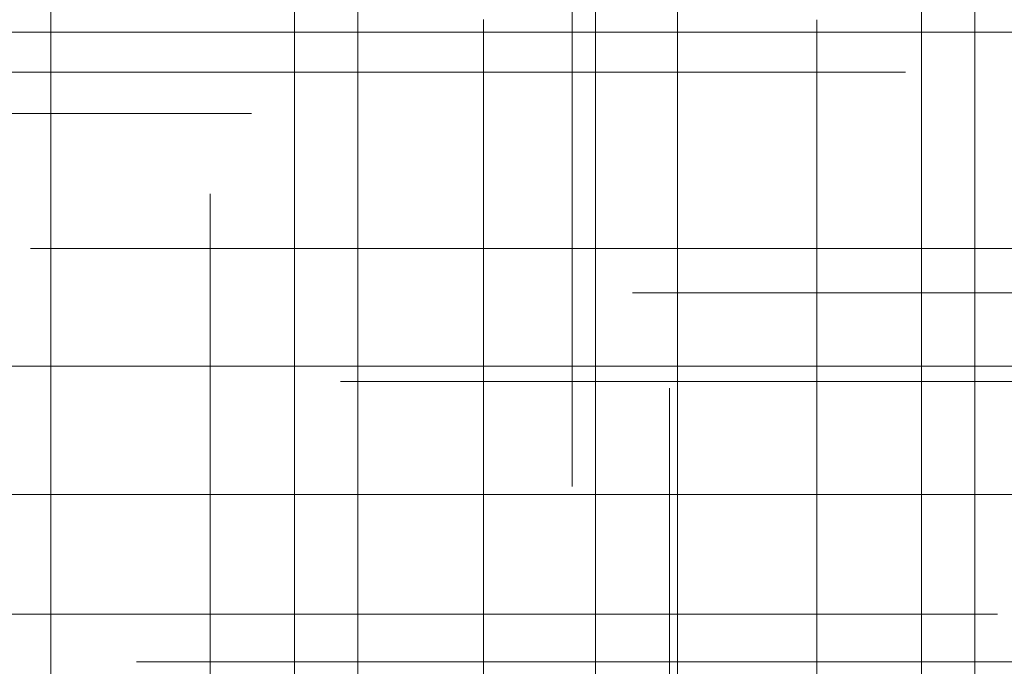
# Model space of a CAD drawing. Header units: millimetres. Extents: x -50 to 901, y -50 to 714.
# Tile 35 of 186: x -25.66 to -19.78, y -6.3 to -2.44. Entities that reach past the tile are written whole.
import ezdxf

# ---------------------------------------------------------------- set-up
doc = ezdxf.new("R2010")
doc.units = ezdxf.units.MM

# ---------------------------------------------------------------- blocks, each defined once
blk = doc.blocks.new('SW_CENTERMARKSYMBOL_34')
at = {"color": 0, "linetype": 'Continuous', "lineweight": 18}
for p, q in [((-5, 0), (-5.9011, 0)), ((0, 0), (-5, 0))]:
    blk.add_line(p, q, dxfattribs=at)
blk = doc.blocks.new('SW_CENTERMARKSYMBOL_136')
at = {"color": 0, "linetype": 'Continuous', "lineweight": 18}
blk.add_line((0, 0), (0, -5), dxfattribs=at)
blk = doc.blocks.new('SW_CENTERMARKSYMBOL_137')
at = {"color": 0, "linetype": 'Continuous', "lineweight": 18}
for q in [(0, 5), (-5, 0), (0, -5), (5, 0)]:
    blk.add_line((0, 0), q, dxfattribs=at)
blk = doc.blocks.new('SW_CENTERMARKSYMBOL_138')
at = {"color": 0, "linetype": 'Continuous', "lineweight": 18}
for p, q in [((0, 0), (0, -5)), ((0, -5), (0, -5.6463))]:
    blk.add_line(p, q, dxfattribs=at)
blk = doc.blocks.new('SW_CENTERMARKSYMBOL_141')
at = {"color": 0, "linetype": 'Continuous', "lineweight": 18}
for p, q in [((0, 0), (5, 0)), ((5, 0), (5.6585, 0))]:
    blk.add_line(p, q, dxfattribs=at)
blk = doc.blocks.new('SW_CENTERMARKSYMBOL_142')
at = {"color": 0, "linetype": 'Continuous', "lineweight": 18}
for p, q in [((0, 0), (0, 5)), ((0, 0), (-5, 0)), ((0, 0), (0, -5)), ((0, 0), (5, 0)), ((5, 0), (5.6585, 0))]:
    blk.add_line(p, q, dxfattribs=at)
blk = doc.blocks.new('SW_CENTERMARKSYMBOL_143')
at = {"color": 0, "linetype": 'Continuous', "lineweight": 18}
for q in [(0, 5), (-5, 0), (0, -5), (5, 0)]:
    blk.add_line((0, 0), q, dxfattribs=at)
blk = doc.blocks.new('SW_CENTERMARKSYMBOL_144')
at = {"color": 0, "linetype": 'Continuous', "lineweight": 18}
for p, q in [((0, 5), (0, 5.5209)), ((0, 0), (0, 5))]:
    blk.add_line(p, q, dxfattribs=at)
blk = doc.blocks.new('SW_CENTERMARKSYMBOL_145')
at = {"color": 0, "linetype": 'Continuous', "lineweight": 18}
blk.add_line((0, 0), (0, 5), dxfattribs=at)
blk = doc.blocks.new('SW_CENTERMARKSYMBOL_146')
at = {"color": 0, "linetype": 'Continuous', "lineweight": 18}
for p, q in [((0, 5), (0, 5.6585)), ((0, 0), (0, 5))]:
    blk.add_line(p, q, dxfattribs=at)
blk = doc.blocks.new('SW_CENTERMARKSYMBOL_148')
at = {"color": 0, "linetype": 'Continuous', "lineweight": 18}
for q in [(0, 5), (-5, 0), (0, -5), (5, 0)]:
    blk.add_line((0, 0), q, dxfattribs=at)
blk = doc.blocks.new('SW_CENTERMARKSYMBOL_149')
at = {"color": 0, "linetype": 'Continuous', "lineweight": 18}
for p, q in [((0, 0), (0, 5)), ((-5, 0), (-5.6463, 0)), ((0, 0), (-5, 0)), ((0, 0), (0, -5)), ((0, 0), (5, 0))]:
    blk.add_line(p, q, dxfattribs=at)
blk = doc.blocks.new('SW_CENTERMARKSYMBOL_150')
at = {"color": 0, "linetype": 'Continuous', "lineweight": 18}
for p, q in [((-5, 0), (-5.5549, 0)), ((0, 0), (-5, 0))]:
    blk.add_line(p, q, dxfattribs=at)
blk = doc.blocks.new('SW_CENTERMARKSYMBOL_161')
at = {"color": 0, "linetype": 'Continuous', "lineweight": 18}
for p, q in [((0, 0), (5, 0)), ((5, 0), (5.6932, 0))]:
    blk.add_line(p, q, dxfattribs=at)
blk = doc.blocks.new('SW_CENTERMARKSYMBOL_163')
at = {"color": 0, "linetype": 'Continuous', "lineweight": 18}
for p, q in [((0, 0), (5, 0)), ((5, 0), (5.6585, 0))]:
    blk.add_line(p, q, dxfattribs=at)
blk = doc.blocks.new('SW_CENTERMARKSYMBOL_164')
at = {"color": 0, "linetype": 'Continuous', "lineweight": 18}
for p, q in [((0, 0), (0, -5)), ((0, -5), (0, -5.6463))]:
    blk.add_line(p, q, dxfattribs=at)
blk = doc.blocks.new('SW_CENTERMARKSYMBOL_165')
at = {"color": 0, "linetype": 'Continuous', "lineweight": 18}
for p, q in [((0, 0), (0, -5)), ((0, -5), (0, -5.5209))]:
    blk.add_line(p, q, dxfattribs=at)
blk = doc.blocks.new('SW_CENTERMARKSYMBOL_166')
at = {"color": 0, "linetype": 'Continuous', "lineweight": 18}
for p, q in [((0, 0), (0, -5)), ((0, -5), (0, -5.6063))]:
    blk.add_line(p, q, dxfattribs=at)
blk = doc.blocks.new('SW_CENTERMARKSYMBOL_251')
at = {"color": 0, "linetype": 'Continuous', "lineweight": 18}
for p, q in [((0, 5), (0, 5.6063)), ((0, 0), (0, 5))]:
    blk.add_line(p, q, dxfattribs=at)
blk = doc.blocks.new('SW_CENTERMARKSYMBOL_256')
at = {"color": 0, "linetype": 'Continuous', "lineweight": 18}
for p, q in [((-5, 0), (-5.6463, 0)), ((0, 0), (-5, 0))]:
    blk.add_line(p, q, dxfattribs=at)
blk = doc.blocks.new('SW_CENTERMARKSYMBOL_597')
at = {"color": 0, "linetype": 'Continuous', "lineweight": 18}
for p, q in [((-5, 0), (-5.9011, 0)), ((0, 0), (-5, 0))]:
    blk.add_line(p, q, dxfattribs=at)
blk = doc.blocks.new('SW_CENTERMARKSYMBOL_699')
at = {"color": 0, "linetype": 'Continuous', "lineweight": 18}
blk.add_line((0, 0), (0, -5), dxfattribs=at)
blk = doc.blocks.new('SW_CENTERMARKSYMBOL_700')
at = {"color": 0, "linetype": 'Continuous', "lineweight": 18}
for q in [(0, 5), (-5, 0), (0, -5), (5, 0)]:
    blk.add_line((0, 0), q, dxfattribs=at)
blk = doc.blocks.new('SW_CENTERMARKSYMBOL_701')
at = {"color": 0, "linetype": 'Continuous', "lineweight": 18}
for p, q in [((0, 0), (0, -5)), ((0, -5), (0, -5.6463))]:
    blk.add_line(p, q, dxfattribs=at)
blk = doc.blocks.new('SW_CENTERMARKSYMBOL_704')
at = {"color": 0, "linetype": 'Continuous', "lineweight": 18}
for p, q in [((0, 0), (5, 0)), ((5, 0), (5.6585, 0))]:
    blk.add_line(p, q, dxfattribs=at)
blk = doc.blocks.new('SW_CENTERMARKSYMBOL_705')
at = {"color": 0, "linetype": 'Continuous', "lineweight": 18}
for p, q in [((0, 0), (0, 5)), ((0, 0), (-5, 0)), ((0, 0), (0, -5)), ((0, 0), (5, 0)), ((5, 0), (5.6585, 0))]:
    blk.add_line(p, q, dxfattribs=at)
blk = doc.blocks.new('SW_CENTERMARKSYMBOL_706')
at = {"color": 0, "linetype": 'Continuous', "lineweight": 18}
for q in [(0, 5), (-5, 0), (0, -5), (5, 0)]:
    blk.add_line((0, 0), q, dxfattribs=at)
blk = doc.blocks.new('SW_CENTERMARKSYMBOL_707')
at = {"color": 0, "linetype": 'Continuous', "lineweight": 18}
for p, q in [((0, 5), (0, 5.5209)), ((0, 0), (0, 5))]:
    blk.add_line(p, q, dxfattribs=at)
blk = doc.blocks.new('SW_CENTERMARKSYMBOL_708')
at = {"color": 0, "linetype": 'Continuous', "lineweight": 18}
blk.add_line((0, 0), (0, 5), dxfattribs=at)
blk = doc.blocks.new('SW_CENTERMARKSYMBOL_709')
at = {"color": 0, "linetype": 'Continuous', "lineweight": 18}
for p, q in [((0, 5), (0, 5.6585)), ((0, 0), (0, 5))]:
    blk.add_line(p, q, dxfattribs=at)
blk = doc.blocks.new('SW_CENTERMARKSYMBOL_711')
at = {"color": 0, "linetype": 'Continuous', "lineweight": 18}
for q in [(0, 5), (-5, 0), (0, -5), (5, 0)]:
    blk.add_line((0, 0), q, dxfattribs=at)
blk = doc.blocks.new('SW_CENTERMARKSYMBOL_712')
at = {"color": 0, "linetype": 'Continuous', "lineweight": 18}
for p, q in [((0, 0), (0, 5)), ((-5, 0), (-5.6463, 0)), ((0, 0), (-5, 0)), ((0, 0), (0, -5)), ((0, 0), (5, 0))]:
    blk.add_line(p, q, dxfattribs=at)
blk = doc.blocks.new('SW_CENTERMARKSYMBOL_713')
at = {"color": 0, "linetype": 'Continuous', "lineweight": 18}
for p, q in [((-5, 0), (-5.5549, 0)), ((0, 0), (-5, 0))]:
    blk.add_line(p, q, dxfattribs=at)
blk = doc.blocks.new('SW_CENTERMARKSYMBOL_724')
at = {"color": 0, "linetype": 'Continuous', "lineweight": 18}
for p, q in [((0, 0), (5, 0)), ((5, 0), (5.6932, 0))]:
    blk.add_line(p, q, dxfattribs=at)
blk = doc.blocks.new('SW_CENTERMARKSYMBOL_726')
at = {"color": 0, "linetype": 'Continuous', "lineweight": 18}
for p, q in [((0, 0), (5, 0)), ((5, 0), (5.6585, 0))]:
    blk.add_line(p, q, dxfattribs=at)
blk = doc.blocks.new('SW_CENTERMARKSYMBOL_727')
at = {"color": 0, "linetype": 'Continuous', "lineweight": 18}
for p, q in [((0, 0), (0, -5)), ((0, -5), (0, -5.6463))]:
    blk.add_line(p, q, dxfattribs=at)
blk = doc.blocks.new('SW_CENTERMARKSYMBOL_728')
at = {"color": 0, "linetype": 'Continuous', "lineweight": 18}
for p, q in [((0, 0), (0, -5)), ((0, -5), (0, -5.5209))]:
    blk.add_line(p, q, dxfattribs=at)
blk = doc.blocks.new('SW_CENTERMARKSYMBOL_729')
at = {"color": 0, "linetype": 'Continuous', "lineweight": 18}
for p, q in [((0, 0), (0, -5)), ((0, -5), (0, -5.6063))]:
    blk.add_line(p, q, dxfattribs=at)
blk = doc.blocks.new('SW_CENTERMARKSYMBOL_814')
at = {"color": 0, "linetype": 'Continuous', "lineweight": 18}
for p, q in [((0, 5), (0, 5.6063)), ((0, 0), (0, 5))]:
    blk.add_line(p, q, dxfattribs=at)
blk = doc.blocks.new('SW_CENTERMARKSYMBOL_819')
at = {"color": 0, "linetype": 'Continuous', "lineweight": 18}
for p, q in [((-5, 0), (-5.6463, 0)), ((0, 0), (-5, 0))]:
    blk.add_line(p, q, dxfattribs=at)
blk = doc.blocks.new('SW_CENTERMARKSYMBOL_1160')
at = {"color": 0, "linetype": 'Continuous', "lineweight": 18}
for p, q in [((-5, 0), (-5.9011, 0)), ((0, 0), (-5, 0))]:
    blk.add_line(p, q, dxfattribs=at)
blk = doc.blocks.new('SW_CENTERMARKSYMBOL_1262')
at = {"color": 0, "linetype": 'Continuous', "lineweight": 18}
blk.add_line((0, 0), (0, -5), dxfattribs=at)
blk = doc.blocks.new('SW_CENTERMARKSYMBOL_1263')
at = {"color": 0, "linetype": 'Continuous', "lineweight": 18}
for q in [(0, 5), (-5, 0), (0, -5), (5, 0)]:
    blk.add_line((0, 0), q, dxfattribs=at)
blk = doc.blocks.new('SW_CENTERMARKSYMBOL_1264')
at = {"color": 0, "linetype": 'Continuous', "lineweight": 18}
for p, q in [((0, 0), (0, -5)), ((0, -5), (0, -5.6463))]:
    blk.add_line(p, q, dxfattribs=at)
blk = doc.blocks.new('SW_CENTERMARKSYMBOL_1267')
at = {"color": 0, "linetype": 'Continuous', "lineweight": 18}
for p, q in [((0, 0), (5, 0)), ((5, 0), (5.6585, 0))]:
    blk.add_line(p, q, dxfattribs=at)
blk = doc.blocks.new('SW_CENTERMARKSYMBOL_1268')
at = {"color": 0, "linetype": 'Continuous', "lineweight": 18}
for p, q in [((0, 0), (0, 5)), ((0, 0), (-5, 0)), ((0, 0), (0, -5)), ((0, 0), (5, 0)), ((5, 0), (5.6585, 0))]:
    blk.add_line(p, q, dxfattribs=at)
blk = doc.blocks.new('SW_CENTERMARKSYMBOL_1269')
at = {"color": 0, "linetype": 'Continuous', "lineweight": 18}
for q in [(0, 5), (-5, 0), (0, -5), (5, 0)]:
    blk.add_line((0, 0), q, dxfattribs=at)
blk = doc.blocks.new('SW_CENTERMARKSYMBOL_1270')
at = {"color": 0, "linetype": 'Continuous', "lineweight": 18}
for p, q in [((0, 5), (0, 5.5209)), ((0, 0), (0, 5))]:
    blk.add_line(p, q, dxfattribs=at)
blk = doc.blocks.new('SW_CENTERMARKSYMBOL_1271')
at = {"color": 0, "linetype": 'Continuous', "lineweight": 18}
blk.add_line((0, 0), (0, 5), dxfattribs=at)
blk = doc.blocks.new('SW_CENTERMARKSYMBOL_1272')
at = {"color": 0, "linetype": 'Continuous', "lineweight": 18}
for p, q in [((0, 5), (0, 5.6585)), ((0, 0), (0, 5))]:
    blk.add_line(p, q, dxfattribs=at)
blk = doc.blocks.new('SW_CENTERMARKSYMBOL_1274')
at = {"color": 0, "linetype": 'Continuous', "lineweight": 18}
for q in [(0, 5), (-5, 0), (0, -5), (5, 0)]:
    blk.add_line((0, 0), q, dxfattribs=at)
blk = doc.blocks.new('SW_CENTERMARKSYMBOL_1275')
at = {"color": 0, "linetype": 'Continuous', "lineweight": 18}
for p, q in [((0, 0), (0, 5)), ((-5, 0), (-5.6463, 0)), ((0, 0), (-5, 0)), ((0, 0), (0, -5)), ((0, 0), (5, 0))]:
    blk.add_line(p, q, dxfattribs=at)
blk = doc.blocks.new('SW_CENTERMARKSYMBOL_1276')
at = {"color": 0, "linetype": 'Continuous', "lineweight": 18}
for p, q in [((-5, 0), (-5.5549, 0)), ((0, 0), (-5, 0))]:
    blk.add_line(p, q, dxfattribs=at)
blk = doc.blocks.new('SW_CENTERMARKSYMBOL_1287')
at = {"color": 0, "linetype": 'Continuous', "lineweight": 18}
for p, q in [((0, 0), (5, 0)), ((5, 0), (5.6932, 0))]:
    blk.add_line(p, q, dxfattribs=at)
blk = doc.blocks.new('SW_CENTERMARKSYMBOL_1289')
at = {"color": 0, "linetype": 'Continuous', "lineweight": 18}
for p, q in [((0, 0), (5, 0)), ((5, 0), (5.6585, 0))]:
    blk.add_line(p, q, dxfattribs=at)
blk = doc.blocks.new('SW_CENTERMARKSYMBOL_1290')
at = {"color": 0, "linetype": 'Continuous', "lineweight": 18}
for p, q in [((0, 0), (0, -5)), ((0, -5), (0, -5.6463))]:
    blk.add_line(p, q, dxfattribs=at)
blk = doc.blocks.new('SW_CENTERMARKSYMBOL_1291')
at = {"color": 0, "linetype": 'Continuous', "lineweight": 18}
for p, q in [((0, 0), (0, -5)), ((0, -5), (0, -5.5209))]:
    blk.add_line(p, q, dxfattribs=at)
blk = doc.blocks.new('SW_CENTERMARKSYMBOL_1292')
at = {"color": 0, "linetype": 'Continuous', "lineweight": 18}
for p, q in [((0, 0), (0, -5)), ((0, -5), (0, -5.6063))]:
    blk.add_line(p, q, dxfattribs=at)
blk = doc.blocks.new('SW_CENTERMARKSYMBOL_1377')
at = {"color": 0, "linetype": 'Continuous', "lineweight": 18}
for p, q in [((0, 5), (0, 5.6063)), ((0, 0), (0, 5))]:
    blk.add_line(p, q, dxfattribs=at)
blk = doc.blocks.new('SW_CENTERMARKSYMBOL_1382')
at = {"color": 0, "linetype": 'Continuous', "lineweight": 18}
for p, q in [((-5, 0), (-5.6463, 0)), ((0, 0), (-5, 0))]:
    blk.add_line(p, q, dxfattribs=at)
blk = doc.blocks.new('SW_CENTERMARKSYMBOL_1723')
at = {"color": 0, "linetype": 'Continuous', "lineweight": 18}
for p, q in [((-5, 0), (-5.9011, 0)), ((0, 0), (-5, 0))]:
    blk.add_line(p, q, dxfattribs=at)
blk = doc.blocks.new('SW_CENTERMARKSYMBOL_1825')
at = {"color": 0, "linetype": 'Continuous', "lineweight": 18}
blk.add_line((0, 0), (0, -5), dxfattribs=at)
blk = doc.blocks.new('SW_CENTERMARKSYMBOL_1826')
at = {"color": 0, "linetype": 'Continuous', "lineweight": 18}
for q in [(0, 5), (-5, 0), (0, -5), (5, 0)]:
    blk.add_line((0, 0), q, dxfattribs=at)
blk = doc.blocks.new('SW_CENTERMARKSYMBOL_1827')
at = {"color": 0, "linetype": 'Continuous', "lineweight": 18}
for p, q in [((0, 0), (0, -5)), ((0, -5), (0, -5.6463))]:
    blk.add_line(p, q, dxfattribs=at)
blk = doc.blocks.new('SW_CENTERMARKSYMBOL_1830')
at = {"color": 0, "linetype": 'Continuous', "lineweight": 18}
for p, q in [((0, 0), (5, 0)), ((5, 0), (5.6585, 0))]:
    blk.add_line(p, q, dxfattribs=at)
blk = doc.blocks.new('SW_CENTERMARKSYMBOL_1831')
at = {"color": 0, "linetype": 'Continuous', "lineweight": 18}
for p, q in [((0, 0), (0, 5)), ((0, 0), (-5, 0)), ((0, 0), (0, -5)), ((0, 0), (5, 0)), ((5, 0), (5.6585, 0))]:
    blk.add_line(p, q, dxfattribs=at)
blk = doc.blocks.new('SW_CENTERMARKSYMBOL_1832')
at = {"color": 0, "linetype": 'Continuous', "lineweight": 18}
for q in [(0, 5), (-5, 0), (0, -5), (5, 0)]:
    blk.add_line((0, 0), q, dxfattribs=at)
blk = doc.blocks.new('SW_CENTERMARKSYMBOL_1833')
at = {"color": 0, "linetype": 'Continuous', "lineweight": 18}
for p, q in [((0, 5), (0, 5.5209)), ((0, 0), (0, 5))]:
    blk.add_line(p, q, dxfattribs=at)
blk = doc.blocks.new('SW_CENTERMARKSYMBOL_1834')
at = {"color": 0, "linetype": 'Continuous', "lineweight": 18}
blk.add_line((0, 0), (0, 5), dxfattribs=at)
blk = doc.blocks.new('SW_CENTERMARKSYMBOL_1835')
at = {"color": 0, "linetype": 'Continuous', "lineweight": 18}
for p, q in [((0, 5), (0, 5.6585)), ((0, 0), (0, 5))]:
    blk.add_line(p, q, dxfattribs=at)
blk = doc.blocks.new('SW_CENTERMARKSYMBOL_1837')
at = {"color": 0, "linetype": 'Continuous', "lineweight": 18}
for q in [(0, 5), (-5, 0), (0, -5), (5, 0)]:
    blk.add_line((0, 0), q, dxfattribs=at)
blk = doc.blocks.new('SW_CENTERMARKSYMBOL_1838')
at = {"color": 0, "linetype": 'Continuous', "lineweight": 18}
for p, q in [((0, 0), (0, 5)), ((-5, 0), (-5.6463, 0)), ((0, 0), (-5, 0)), ((0, 0), (0, -5)), ((0, 0), (5, 0))]:
    blk.add_line(p, q, dxfattribs=at)
blk = doc.blocks.new('SW_CENTERMARKSYMBOL_1839')
at = {"color": 0, "linetype": 'Continuous', "lineweight": 18}
for p, q in [((-5, 0), (-5.5549, 0)), ((0, 0), (-5, 0))]:
    blk.add_line(p, q, dxfattribs=at)
blk = doc.blocks.new('SW_CENTERMARKSYMBOL_1850')
at = {"color": 0, "linetype": 'Continuous', "lineweight": 18}
for p, q in [((0, 0), (5, 0)), ((5, 0), (5.6932, 0))]:
    blk.add_line(p, q, dxfattribs=at)
blk = doc.blocks.new('SW_CENTERMARKSYMBOL_1852')
at = {"color": 0, "linetype": 'Continuous', "lineweight": 18}
for p, q in [((0, 0), (5, 0)), ((5, 0), (5.6585, 0))]:
    blk.add_line(p, q, dxfattribs=at)
blk = doc.blocks.new('SW_CENTERMARKSYMBOL_1853')
at = {"color": 0, "linetype": 'Continuous', "lineweight": 18}
for p, q in [((0, 0), (0, -5)), ((0, -5), (0, -5.6463))]:
    blk.add_line(p, q, dxfattribs=at)
blk = doc.blocks.new('SW_CENTERMARKSYMBOL_1854')
at = {"color": 0, "linetype": 'Continuous', "lineweight": 18}
for p, q in [((0, 0), (0, -5)), ((0, -5), (0, -5.5209))]:
    blk.add_line(p, q, dxfattribs=at)
blk = doc.blocks.new('SW_CENTERMARKSYMBOL_1855')
at = {"color": 0, "linetype": 'Continuous', "lineweight": 18}
for p, q in [((0, 0), (0, -5)), ((0, -5), (0, -5.6063))]:
    blk.add_line(p, q, dxfattribs=at)
blk = doc.blocks.new('SW_CENTERMARKSYMBOL_1940')
at = {"color": 0, "linetype": 'Continuous', "lineweight": 18}
for p, q in [((0, 5), (0, 5.6063)), ((0, 0), (0, 5))]:
    blk.add_line(p, q, dxfattribs=at)
blk = doc.blocks.new('SW_CENTERMARKSYMBOL_1945')
at = {"color": 0, "linetype": 'Continuous', "lineweight": 18}
for p, q in [((-5, 0), (-5.6463, 0)), ((0, 0), (-5, 0))]:
    blk.add_line(p, q, dxfattribs=at)
blk = doc.blocks.new('SW_CENTERMARKSYMBOL_2286')
at = {"color": 0, "linetype": 'Continuous', "lineweight": 18}
for p, q in [((-5, 0), (-5.9011, 0)), ((0, 0), (-5, 0))]:
    blk.add_line(p, q, dxfattribs=at)
blk = doc.blocks.new('SW_CENTERMARKSYMBOL_2388')
at = {"color": 0, "linetype": 'Continuous', "lineweight": 18}
blk.add_line((0, 0), (0, -5), dxfattribs=at)
blk = doc.blocks.new('SW_CENTERMARKSYMBOL_2389')
at = {"color": 0, "linetype": 'Continuous', "lineweight": 18}
for q in [(0, 5), (-5, 0), (0, -5), (5, 0)]:
    blk.add_line((0, 0), q, dxfattribs=at)
blk = doc.blocks.new('SW_CENTERMARKSYMBOL_2390')
at = {"color": 0, "linetype": 'Continuous', "lineweight": 18}
for p, q in [((0, 0), (0, -5)), ((0, -5), (0, -5.6463))]:
    blk.add_line(p, q, dxfattribs=at)
blk = doc.blocks.new('SW_CENTERMARKSYMBOL_2393')
at = {"color": 0, "linetype": 'Continuous', "lineweight": 18}
for p, q in [((0, 0), (5, 0)), ((5, 0), (5.6585, 0))]:
    blk.add_line(p, q, dxfattribs=at)
blk = doc.blocks.new('SW_CENTERMARKSYMBOL_2394')
at = {"color": 0, "linetype": 'Continuous', "lineweight": 18}
for p, q in [((0, 0), (0, 5)), ((0, 0), (-5, 0)), ((0, 0), (0, -5)), ((0, 0), (5, 0)), ((5, 0), (5.6585, 0))]:
    blk.add_line(p, q, dxfattribs=at)
blk = doc.blocks.new('SW_CENTERMARKSYMBOL_2395')
at = {"color": 0, "linetype": 'Continuous', "lineweight": 18}
for q in [(0, 5), (-5, 0), (0, -5), (5, 0)]:
    blk.add_line((0, 0), q, dxfattribs=at)
blk = doc.blocks.new('SW_CENTERMARKSYMBOL_2396')
at = {"color": 0, "linetype": 'Continuous', "lineweight": 18}
for p, q in [((0, 5), (0, 5.5209)), ((0, 0), (0, 5))]:
    blk.add_line(p, q, dxfattribs=at)
blk = doc.blocks.new('SW_CENTERMARKSYMBOL_2397')
at = {"color": 0, "linetype": 'Continuous', "lineweight": 18}
blk.add_line((0, 0), (0, 5), dxfattribs=at)
blk = doc.blocks.new('SW_CENTERMARKSYMBOL_2398')
at = {"color": 0, "linetype": 'Continuous', "lineweight": 18}
for p, q in [((0, 5), (0, 5.6585)), ((0, 0), (0, 5))]:
    blk.add_line(p, q, dxfattribs=at)
blk = doc.blocks.new('SW_CENTERMARKSYMBOL_2400')
at = {"color": 0, "linetype": 'Continuous', "lineweight": 18}
for q in [(0, 5), (-5, 0), (0, -5), (5, 0)]:
    blk.add_line((0, 0), q, dxfattribs=at)
blk = doc.blocks.new('SW_CENTERMARKSYMBOL_2401')
at = {"color": 0, "linetype": 'Continuous', "lineweight": 18}
for p, q in [((0, 0), (0, 5)), ((-5, 0), (-5.6463, 0)), ((0, 0), (-5, 0)), ((0, 0), (0, -5)), ((0, 0), (5, 0))]:
    blk.add_line(p, q, dxfattribs=at)
blk = doc.blocks.new('SW_CENTERMARKSYMBOL_2402')
at = {"color": 0, "linetype": 'Continuous', "lineweight": 18}
for p, q in [((-5, 0), (-5.5549, 0)), ((0, 0), (-5, 0))]:
    blk.add_line(p, q, dxfattribs=at)
blk = doc.blocks.new('SW_CENTERMARKSYMBOL_2413')
at = {"color": 0, "linetype": 'Continuous', "lineweight": 18}
for p, q in [((0, 0), (5, 0)), ((5, 0), (5.6932, 0))]:
    blk.add_line(p, q, dxfattribs=at)
blk = doc.blocks.new('SW_CENTERMARKSYMBOL_2415')
at = {"color": 0, "linetype": 'Continuous', "lineweight": 18}
for p, q in [((0, 0), (5, 0)), ((5, 0), (5.6585, 0))]:
    blk.add_line(p, q, dxfattribs=at)
blk = doc.blocks.new('SW_CENTERMARKSYMBOL_2416')
at = {"color": 0, "linetype": 'Continuous', "lineweight": 18}
for p, q in [((0, 0), (0, -5)), ((0, -5), (0, -5.6463))]:
    blk.add_line(p, q, dxfattribs=at)
blk = doc.blocks.new('SW_CENTERMARKSYMBOL_2417')
at = {"color": 0, "linetype": 'Continuous', "lineweight": 18}
for p, q in [((0, 0), (0, -5)), ((0, -5), (0, -5.5209))]:
    blk.add_line(p, q, dxfattribs=at)
blk = doc.blocks.new('SW_CENTERMARKSYMBOL_2418')
at = {"color": 0, "linetype": 'Continuous', "lineweight": 18}
for p, q in [((0, 0), (0, -5)), ((0, -5), (0, -5.6063))]:
    blk.add_line(p, q, dxfattribs=at)
blk = doc.blocks.new('SW_CENTERMARKSYMBOL_2503')
at = {"color": 0, "linetype": 'Continuous', "lineweight": 18}
for p, q in [((0, 5), (0, 5.6063)), ((0, 0), (0, 5))]:
    blk.add_line(p, q, dxfattribs=at)
blk = doc.blocks.new('SW_CENTERMARKSYMBOL_2508')
at = {"color": 0, "linetype": 'Continuous', "lineweight": 18}
for p, q in [((-5, 0), (-5.6463, 0)), ((0, 0), (-5, 0))]:
    blk.add_line(p, q, dxfattribs=at)

msp = doc.modelspace()

# ---------------------------------------------------------------- linework, layer by layer
at = {"color": 7, "linetype": 'Continuous', "lineweight": 25}
for radius in [45, 45, 45, 45, 45, 43.8964, 43.8964, 43.8964, 43.8964, 43.8964, 43.6219, 43.6219, 43.6219, 43.6219, 43.6219, 42.2814, 42.2814, 42.2814, 42.2814, 42.2814, 35.2814, 35.2814, 35.2814, 35.2814, 35.2814, 33.2814, 33.2814, 33.2814, 33.2814, 33.2814]:
    msp.add_circle((0, 0), radius, dxfattribs=at)
msp.add_arc((0, 0), 50, 184.01152, 265.98848, dxfattribs=at)
msp.add_arc((0, 0), 50, 184.01152, 265.98848, dxfattribs=at)
msp.add_arc((0, 0), 50, 184.01152, 265.98848, dxfattribs=at)
msp.add_arc((0, 0), 50, 184.01152, 265.98848, dxfattribs=at)
msp.add_arc((0, 0), 50, 184.01152, 265.98848, dxfattribs=at)

# ---------------------------------------------------------------- block references
at = {"color": 7, "linetype": 'Continuous', "lineweight": 18}
for name, p in [('SW_CENTERMARKSYMBOL_166', (-24.0201, 1.5112)), ('SW_CENTERMARKSYMBOL_729', (-24.0201, 1.5112)), ('SW_CENTERMARKSYMBOL_1292', (-24.0201, 1.5112)), ('SW_CENTERMARKSYMBOL_1855', (-24.0201, 1.5112)), ('SW_CENTERMARKSYMBOL_2418', (-24.0201, 1.5112)), ('SW_CENTERMARKSYMBOL_164', (-20.2721, 1.2754)), ('SW_CENTERMARKSYMBOL_727', (-20.2721, 1.2754)), ('SW_CENTERMARKSYMBOL_1290', (-20.2721, 1.2754)), ('SW_CENTERMARKSYMBOL_1853', (-20.2721, 1.2754)), ('SW_CENTERMARKSYMBOL_2416', (-20.2721, 1.2754)), ('SW_CENTERMARKSYMBOL_165', (-22.3603, 0.2931)), ('SW_CENTERMARKSYMBOL_728', (-22.3603, 0.2931)), ('SW_CENTERMARKSYMBOL_1291', (-22.3603, 0.2931)), ('SW_CENTERMARKSYMBOL_1854', (-22.3603, 0.2931)), ('SW_CENTERMARKSYMBOL_2417', (-22.3603, 0.2931)), ('SW_CENTERMARKSYMBOL_138', (-20.2721, -1.2754)), ('SW_CENTERMARKSYMBOL_701', (-20.2721, -1.2754)), ('SW_CENTERMARKSYMBOL_1264', (-20.2721, -1.2754)), ('SW_CENTERMARKSYMBOL_1827', (-20.2721, -1.2754)), ('SW_CENTERMARKSYMBOL_2390', (-20.2721, -1.2754)), ('SW_CENTERMARKSYMBOL_136', (-24.0201, -1.5112)), ('SW_CENTERMARKSYMBOL_699', (-24.0201, -1.5112)), ('SW_CENTERMARKSYMBOL_1262', (-24.0201, -1.5112)), ('SW_CENTERMARKSYMBOL_1825', (-24.0201, -1.5112)), ('SW_CENTERMARKSYMBOL_2388', (-24.0201, -1.5112)), ('SW_CENTERMARKSYMBOL_137', (-22.2208, -2.5117)), ('SW_CENTERMARKSYMBOL_700', (-22.2208, -2.5117)), ('SW_CENTERMARKSYMBOL_1263', (-22.2208, -2.5117)), ('SW_CENTERMARKSYMBOL_1826', (-22.2208, -2.5117)), ('SW_CENTERMARKSYMBOL_2389', (-22.2208, -2.5117)), ('SW_CENTERMARKSYMBOL_163', (-26.0258, -2.7511)), ('SW_CENTERMARKSYMBOL_726', (-26.0258, -2.7511)), ('SW_CENTERMARKSYMBOL_1289', (-26.0258, -2.7511)), ('SW_CENTERMARKSYMBOL_1852', (-26.0258, -2.7511)), ('SW_CENTERMARKSYMBOL_2415', (-26.0258, -2.7511)), ('SW_CENTERMARKSYMBOL_161', (-29.9692, -2.9992)), ('SW_CENTERMARKSYMBOL_724', (-29.9692, -2.9992)), ('SW_CENTERMARKSYMBOL_1287', (-29.9692, -2.9992)), ('SW_CENTERMARKSYMBOL_1850', (-29.9692, -2.9992)), ('SW_CENTERMARKSYMBOL_2413', (-29.9692, -2.9992)), ('SW_CENTERMARKSYMBOL_149', (-19.9524, -3.8061)), ('SW_CENTERMARKSYMBOL_712', (-19.9524, -3.8061)), ('SW_CENTERMARKSYMBOL_1275', (-19.9524, -3.8061)), ('SW_CENTERMARKSYMBOL_1838', (-19.9524, -3.8061)), ('SW_CENTERMARKSYMBOL_2401', (-19.9524, -3.8061)), ('SW_CENTERMARKSYMBOL_34', (-16.0982, -4.0711)), ('SW_CENTERMARKSYMBOL_597', (-16.0982, -4.0711)), ('SW_CENTERMARKSYMBOL_1160', (-16.0982, -4.0711)), ('SW_CENTERMARKSYMBOL_1723', (-16.0982, -4.0711)), ('SW_CENTERMARKSYMBOL_2286', (-16.0982, -4.0711)), ('SW_CENTERMARKSYMBOL_143', (-23.6413, -4.5098)), ('SW_CENTERMARKSYMBOL_706', (-23.6413, -4.5098)), ('SW_CENTERMARKSYMBOL_1269', (-23.6413, -4.5098)), ('SW_CENTERMARKSYMBOL_1832', (-23.6413, -4.5098)), ('SW_CENTERMARKSYMBOL_2395', (-23.6413, -4.5098)), ('SW_CENTERMARKSYMBOL_150', (-18.1903, -4.6015)), ('SW_CENTERMARKSYMBOL_713', (-18.1903, -4.6015)), ('SW_CENTERMARKSYMBOL_1276', (-18.1903, -4.6015)), ('SW_CENTERMARKSYMBOL_1839', (-18.1903, -4.6015)), ('SW_CENTERMARKSYMBOL_2402', (-18.1903, -4.6015)), ('SW_CENTERMARKSYMBOL_141', (-27.6587, -5.2762)), ('SW_CENTERMARKSYMBOL_704', (-27.6587, -5.2762)), ('SW_CENTERMARKSYMBOL_1267', (-27.6587, -5.2762)), ('SW_CENTERMARKSYMBOL_1830', (-27.6587, -5.2762)), ('SW_CENTERMARKSYMBOL_2393', (-27.6587, -5.2762)), ('SW_CENTERMARKSYMBOL_148', (-21.7307, -5.2769)), ('SW_CENTERMARKSYMBOL_711', (-21.7307, -5.2769)), ('SW_CENTERMARKSYMBOL_1274', (-21.7307, -5.2769)), ('SW_CENTERMARKSYMBOL_1837', (-21.7307, -5.2769)), ('SW_CENTERMARKSYMBOL_2400', (-21.7307, -5.2769)), ('SW_CENTERMARKSYMBOL_142', (-25.4758, -5.9913)), ('SW_CENTERMARKSYMBOL_705', (-25.4758, -5.9913)), ('SW_CENTERMARKSYMBOL_1268', (-25.4758, -5.9913)), ('SW_CENTERMARKSYMBOL_1831', (-25.4758, -5.9913)), ('SW_CENTERMARKSYMBOL_2394', (-25.4758, -5.9913)), ('SW_CENTERMARKSYMBOL_256', (-19.318, -6.2768)), ('SW_CENTERMARKSYMBOL_819', (-19.318, -6.2768)), ('SW_CENTERMARKSYMBOL_1382', (-19.318, -6.2768)), ('SW_CENTERMARKSYMBOL_1945', (-19.318, -6.2768)), ('SW_CENTERMARKSYMBOL_2508', (-19.318, -6.2768)), ('SW_CENTERMARKSYMBOL_145', (-22.8896, -7.4373)), ('SW_CENTERMARKSYMBOL_708', (-22.8896, -7.4373)), ('SW_CENTERMARKSYMBOL_1271', (-22.8896, -7.4373)), ('SW_CENTERMARKSYMBOL_1834', (-22.8896, -7.4373)), ('SW_CENTERMARKSYMBOL_2397', (-22.8896, -7.4373)), ('SW_CENTERMARKSYMBOL_144', (-20.898, -7.9588)), ('SW_CENTERMARKSYMBOL_707', (-20.898, -7.9588)), ('SW_CENTERMARKSYMBOL_1270', (-20.898, -7.9588)), ('SW_CENTERMARKSYMBOL_1833', (-20.898, -7.9588)), ('SW_CENTERMARKSYMBOL_2396', (-20.898, -7.9588)), ('SW_CENTERMARKSYMBOL_146', (-24.524, -9.137)), ('SW_CENTERMARKSYMBOL_709', (-24.524, -9.137)), ('SW_CENTERMARKSYMBOL_1272', (-24.524, -9.137)), ('SW_CENTERMARKSYMBOL_1835', (-24.524, -9.137)), ('SW_CENTERMARKSYMBOL_2398', (-24.524, -9.137)), ('SW_CENTERMARKSYMBOL_251', (-21.777, -10.2475)), ('SW_CENTERMARKSYMBOL_814', (-21.777, -10.2475)), ('SW_CENTERMARKSYMBOL_1377', (-21.777, -10.2475)), ('SW_CENTERMARKSYMBOL_1940', (-21.777, -10.2475)), ('SW_CENTERMARKSYMBOL_2503', (-21.777, -10.2475))]:
    msp.add_blockref(name, p, dxfattribs=at)

doc.saveas('drawing.dxf')
